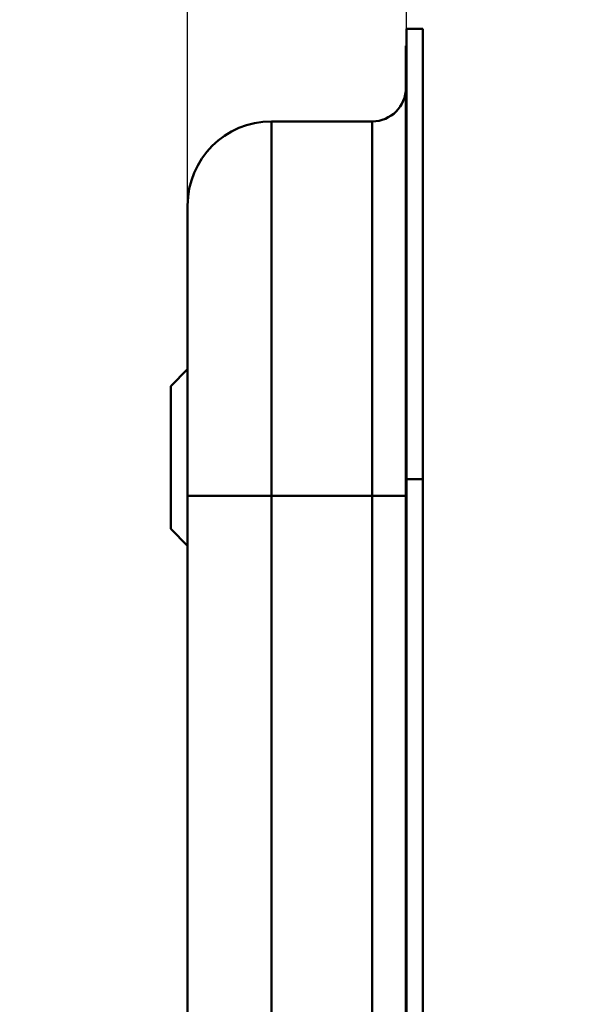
# Model space of a CAD drawing. Header units: millimetres. Extents: x 20 to 833, y 20 to 574.
# Tile 19 of 21: x 377 to 410, y 456 to 515. Entities that reach past the tile are written whole.
import ezdxf

# ---------------------------------------------------------------- set-up
doc = ezdxf.new("R2010")
doc.units = ezdxf.units.MM
doc.header["$LTSCALE"] = 2
for name, color, linetype, lineweight in [('Bemaßungen(DIN)', 7, 'Continuous', 25), ('Sichtbare Kanten(DIN)', 7, 'Continuous', 50), ('Sichtbare tangentiale Kanten(DIN)', 7, 'Continuous', 50)]:
    doc.layers.add(name, color=color, linetype=linetype, lineweight=lineweight)
doc.styles.add('STANDARD-DIN~0', font='arial.ttf')
doc.dimstyles.new('CAD-LAN', dxfattribs={"dimscale": 2, "dimtxt": 3.5, "dimasz": 2.5, "dimexe": 3.175, "dimexo": 0, "dimgap": 0.8, "dimtad": 1, "dimrnd": 1e-08, "dimtxsty": 'STANDARD-DIN~0', "dimcen": 0.09, "dimdle": 10, "dimclrd": 250, "dimclre": 250, "dimclrt": 250, "dimadec": 0, "dimazin": 2, "dimtfac": 1, "dimtmove": 0, "dimatfit": 3, "dimfxl": 1, "dimtolj": 1, "dimtzin": 0, "dimlwd": 25, "dimlwe": 25, "dimarcsym": 0})

# ---------------------------------------------------------------- blocks, each defined once
blk = doc.blocks.new('*D19')
at = {"layer": 'Bemaßungen(DIN)', "color": 250, "linetype": 'Continuous', "lineweight": 25, "true_color": 0x3f3f3f, "transparency": 16777216}
for p, q in [((387.222, 503.542), (387.222, 540.392)), ((400.252, 514.042), (400.252, 540.392)), ((382.222, 534.042), (377.222, 534.042)), ((387.222, 534.042), (400.252, 534.042)), ((405.252, 534.042), (410.252, 534.042))]:
    blk.add_line(p, q, dxfattribs=at)
at = {"layer": 'Bemaßungen(DIN)', "color": 250, "linetype": 'Continuous', "true_color": 0x3f3f3f, "transparency": 16777216}
for points in [[(382.222, 534.875), (382.222, 533.209), (387.222, 534.042)], [(405.252, 534.875), (405.252, 533.209), (400.252, 534.042)]]:
    blk.add_solid(points, dxfattribs=at)
at = {"layer": 'Defpoints', "color": 0, "linetype": 'Continuous', "transparency": 16777216}
for p in [(400.252, 534.042), (400.252, 514.042), (387.222, 503.542)]:
    blk.add_point(p, dxfattribs=at)
at = {"layer": 'Bemaßungen(DIN)', "color": 250, "linetype": 'Continuous', "lineweight": 25, "true_color": 0x3f3f3f, "transparency": 16777216, "insert": (389.053, 542.795), "char_height": 7, "attachment_point": 1, "style": 'STANDARD-DIN~0'}
blk.add_mtext('\\A1;13', dxfattribs=at)

msp = doc.modelspace()

# ---------------------------------------------------------------- linework, layer by layer
at = {"layer": 'Sichtbare Kanten(DIN)'}
for p, q in [((400.252, 487.257), (400.252, 514.042)), ((401.222, 514.042), (400.252, 514.042)), ((401.222, 514.042), (401.222, 487.257)), ((400.222, 487.258), (400.222, 513.042)), ((400.252, 513.042), (400.222, 513.042)), ((398.222, 508.542), (392.222, 508.542)), ((386.222, 492.792), (387.222, 493.792)), ((386.222, 484.292), (386.222, 492.792)), ((400.222, 295.826), (400.222, 487.258)), ((400.252, 295.826), (400.252, 487.257)), ((401.222, 487.257), (401.222, 295.826)), ((387.222, 486.258), (387.222, 296.826)), ((386.222, 484.292), (387.222, 483.292))]:
    msp.add_line(p, q, dxfattribs=at)
for points in [[(400.222, 510.541), (400.222, 509.437), (399.327, 508.542), (398.222, 508.542)], [(387.222, 503.542), (387.222, 506.303), (389.461, 508.542), (392.222, 508.542)]]:
    msp.add_open_spline(points, degree=3, dxfattribs=at)
msp.add_open_spline([(387.222, 503.542), (387.222, 503.542), (387.222, 503.542), (387.222, 503.542), (387.222, 503.542), (387.222, 503.541), (387.222, 503.532), (387.222, 503.528), (387.222, 503.521), (387.222, 503.51), (387.222, 503.499), (387.222, 503.486), (387.222, 503.467), (387.222, 503.467), (387.222, 503.467), (387.222, 503.466), (387.222, 503.428), (387.222, 503.374), (387.222, 503.296), (387.222, 503.295), (387.222, 503.294), (387.222, 503.292), (387.222, 503.213), (387.222, 503.109), (387.222, 502.975), (387.222, 502.974), (387.222, 502.972), (387.222, 502.971), (387.222, 502.835), (387.222, 502.668), (387.222, 502.468), (387.222, 502.466), (387.222, 502.465), (387.222, 502.464), (387.222, 502.262), (387.222, 502.024), (387.222, 501.752), (387.222, 501.48), (387.222, 501.172), (387.222, 500.83), (387.222, 500.49), (387.222, 500.113), (387.222, 499.706), (387.222, 499.301), (387.222, 498.862), (387.222, 498.397), (387.222, 497.932), (387.222, 497.437), (387.222, 496.922), (387.222, 496.409), (387.222, 495.869), (387.222, 495.317), (387.222, 494.765), (387.222, 494.191), (387.222, 493.611), (387.222, 493.607), (387.222, 493.603), (387.222, 493.599), (387.222, 493.019), (387.222, 492.427), (387.222, 491.833), (387.222, 491.824), (387.222, 491.816), (387.222, 491.807), (387.222, 491.209), (387.222, 490.607), (387.222, 489.981), (387.222, 489.973), (387.222, 489.966), (387.222, 489.959), (387.222, 489.647), (387.222, 489.345), (387.222, 489.036), (387.222, 488.719), (387.222, 488.403), (387.222, 488.087), (387.222, 487.476), (387.222, 486.866), (387.222, 486.258)], degree=3, knots=[0, 0, 0, 0, 0.007532, 0.007532, 0.007532, 0.183621, 0.183621, 0.183621, 0.276279, 0.276279, 0.276279, 0.366514, 0.366514, 0.366514, 0.368627, 0.368627, 0.368627, 0.550063, 0.550063, 0.550063, 0.552791, 0.552791, 0.552791, 0.735464, 0.735464, 0.735464, 0.737089, 0.737089, 0.737089, 0.921724, 0.921724, 0.921724, 0.922804, 0.922804, 0.922804, 1.108977, 1.108977, 1.108977, 1.294693, 1.294693, 1.294693, 1.479917, 1.479917, 1.479917, 1.664396, 1.664396, 1.664396, 1.848533, 1.848533, 1.848533, 2.031682, 2.031682, 2.031682, 2.214761, 2.214761, 2.214761, 2.216106, 2.216106, 2.216106, 2.39887, 2.39887, 2.39887, 2.401511, 2.401511, 2.401511, 2.585207, 2.585207, 2.585207, 2.587374, 2.587374, 2.587374, 2.678885, 2.678885, 2.678885, 2.772998, 2.772998, 2.772998, 2.955562, 2.955562, 2.955562, 2.955562], dxfattribs=at)
at = {"layer": 'Sichtbare tangentiale Kanten(DIN)'}
for p, q in [((392.222, 508.542), (392.222, 486.258)), ((398.222, 486.257), (398.222, 508.542)), ((400.252, 487.258), (400.222, 487.258)), ((401.222, 487.257), (400.252, 487.257)), ((392.222, 486.257), (392.222, 296.826)), ((398.222, 486.257), (392.222, 486.257)), ((398.222, 296.826), (398.222, 486.257))]:
    msp.add_line(p, q, dxfattribs=at)
for points in [[(392.222, 486.258), (389.461, 486.258), (387.222, 486.258), (387.222, 486.258)], [(400.222, 486.257), (400.222, 486.257), (399.327, 486.257), (398.222, 486.257)]]:
    msp.add_open_spline(points, degree=3, dxfattribs=at)

# ---------------------------------------------------------------- dimensions: what is measured, and where the dimension line sits
at = {"layer": 'Bemaßungen(DIN)', "color": 250, "linetype": 'Continuous', "lineweight": 25, "true_color": 0x3f3f3f}
dim = msp.add_linear_dim(base=(400.252, 534.042), p1=(387.222, 503.542), p2=(400.252, 514.042), angle=180, dimstyle='CAD-LAN', override={"dimgap": 0.8, "dimdec": 0, "dimtol": 0, "dimlim": 0, "dimtp": 0, "dimtm": 0, "dimtdec": 2, "dimtofl": 1, "dimatfit": 1}, dxfattribs=at)
dim.commit()
dim.dimension.update_dxf_attribs({"geometry": '*D19', "text_midpoint": (393.737, 534.042), "dimtype": 160})

doc.saveas('drawing.dxf')
